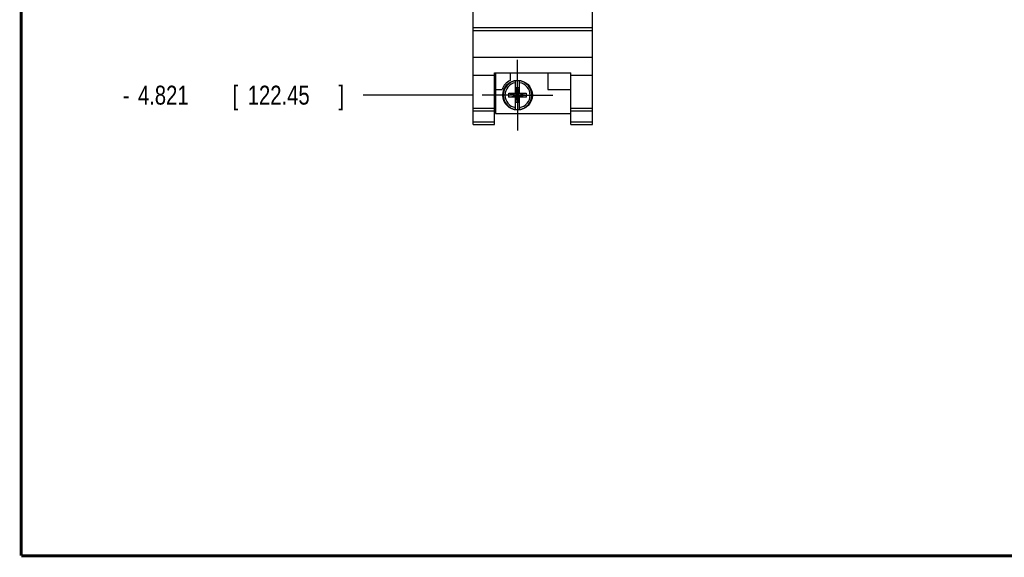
# Model space of a CAD drawing. Header units: inches. Extents: x 0.2 to 16.8, y 0.1 to 10.8.
# Tile 1 of 14: x 0.2 to 6.7, y 0.2 to 3.8. Entities that reach past the tile are written whole.
import ezdxf

# ---------------------------------------------------------------- set-up
doc = ezdxf.new("R2010")
doc.units = ezdxf.units.IN
doc.header["$LTSCALE"] = 0.935
doc.header["$MEASUREMENT"] = 0
doc.linetypes.add('CENTER', pattern=[0.6, 0.375, -0.075, 0.075, -0.075])
doc.layers.get('0').update_dxf_attribs({"linetype": 'CONTINUOUS'})
doc.layers.add('DEFAULT_1', color=7, linetype='CENTER')
doc.layers.add('DIMENSIONS', color=7, linetype='CONTINUOUS')
doc.styles.get("Standard").update_dxf_attribs({"font": 'txt', "width": 0.8})
doc.dimstyles.new('DIMSTYLE_1', dxfattribs={"dimtxt": 0.125, "dimasz": 0.18, "dimexe": 0.18, "dimexo": 0.0625, "dimgap": 0.09, "dimtad": 0, "dimtih": 1, "dimtoh": 1, "dimdec": 3, "dimzin": 4, "dimdsep": 46, "dimtxsty": 'STANDARD', "dimblk": '_FILLED', "dimblk1": '_FILLED', "dimblk2": '_FILLED', "dimcen": 0.09, "dimadec": 0, "dimazin": 0, "dimtp": 0.001, "dimtm": 0.001, "dimtfac": 1, "dimtdec": 3, "dimtofl": 0, "dimtmove": 0, "dimatfit": 3, "dimldrblk": '_FILLED', "dimfxl": 1, "dimtolj": 1, "dimtzin": 4, "dimarcsym": 0})

# ---------------------------------------------------------------- blocks, each defined once
blk = doc.blocks.new('*D3')
at = {"layer": 'DIMENSIONS', "color": 2, "linetype": 'CONTINUOUS'}
blk.add_line((3.2302, 3.3014), (2.5079, 3.3014), dxfattribs=at)
at = {"layer": 'DIMENSIONS', "color": 2, "linetype": 'CONTINUOUS', "width": 0.8}
for s, p in [('4.821', (1.0204, 3.2389)), ('[', (1.6454, 3.2389)), ('122.45', (1.7454, 3.2389)), (']', (2.3454, 3.2389)), ('-', (0.9204, 3.2389))]:
    blk.add_text(s, height=0.125, dxfattribs=at).set_placement(p)
blk = doc.blocks.new('_FILLED')
at = {"color": 0, "linetype": 'BYBLOCK'}
blk.add_solid([(0, 0), (-1, 0.174), (-1, -0.174)], dxfattribs=at)

msp = doc.modelspace()

# ---------------------------------------------------------------- linework, layer by layer
at = {"color": 7, "linetype": 'CONTINUOUS'}
for p, q in [((3.2327, 3.1064), (3.2327, 8.2444)), ((4.0207, 3.1064), (4.0207, 8.2444)), ((3.2327, 3.7484), (4.0207, 3.7484)), ((3.2327, 3.7289), (4.0207, 3.7289)), ((3.2327, 3.5532), (4.0207, 3.5532)), ((3.3747, 3.4487), (3.8787, 3.4487)), ((3.3747, 3.1064), (3.3747, 3.4487)), ((3.3807, 3.4487), (3.3807, 3.1794)), ((3.4777, 3.4487), (3.4777, 3.3988)), ((3.7277, 3.4487), (3.7277, 3.3394)), ((3.8787, 3.1064), (3.8787, 3.4487)), ((3.2327, 3.4334), (3.3747, 3.4334)), ((3.5129, 3.3132), (3.5129, 3.3961)), ((3.5404, 3.3132), (3.5404, 3.3961)), ((3.8787, 3.4334), (4.0207, 3.4334)), ((3.3807, 3.3394), (3.4245, 3.3394)), ((3.4696, 3.2877), (3.5837, 3.3152)), ((3.4696, 3.3152), (3.5129, 3.3152)), ((3.4696, 3.3152), (3.5837, 3.2877)), ((3.4696, 3.2877), (3.4696, 3.3152)), ((3.5384, 3.35), (3.5149, 3.35)), ((3.5384, 3.2529), (3.5149, 3.35)), ((3.5149, 3.35), (3.5149, 3.3132)), ((3.5149, 3.2529), (3.5384, 3.35)), ((3.5384, 3.3132), (3.5384, 3.35)), ((3.5404, 3.3152), (3.5837, 3.3152)), ((3.5837, 3.3152), (3.5837, 3.2877)), ((3.7277, 3.3394), (3.8787, 3.3394)), ((3.5129, 3.2877), (3.4696, 3.2877)), ((3.5129, 3.3132), (3.5149, 3.3132)), ((3.5129, 3.2897), (3.5149, 3.2897)), ((3.5129, 3.2068), (3.5129, 3.2897)), ((3.5384, 3.2897), (3.5149, 3.3132)), ((3.5149, 3.2897), (3.5384, 3.3132)), ((3.5149, 3.2897), (3.5149, 3.2529)), ((3.5384, 3.2529), (3.5149, 3.2529)), ((3.5404, 3.3132), (3.5384, 3.3132)), ((3.5404, 3.2897), (3.5384, 3.2897)), ((3.5384, 3.2529), (3.5384, 3.2897)), ((3.5404, 3.2068), (3.5404, 3.2897)), ((3.5837, 3.2877), (3.5404, 3.2877)), ((3.2327, 3.2164), (3.3747, 3.2164)), ((3.2327, 3.1972), (3.3747, 3.1972)), ((3.8787, 3.2164), (4.0207, 3.2164)), ((3.8787, 3.1972), (4.0207, 3.1972)), ((3.2327, 3.1244), (3.3747, 3.1244)), ((3.3807, 3.1794), (3.8787, 3.1794)), ((3.8787, 3.1244), (4.0207, 3.1244)), ((3.2327, 3.1064), (3.3747, 3.1064)), ((3.8787, 3.1064), (4.0207, 3.1064))]:
    msp.add_line(p, q, dxfattribs=at)
at = {"color": 7, "linetype": 'CONTINUOUS', "const_width": 0.02}
for points in [[(0.25, 10.7586), (0.25, 0.2586)], [(0.25, 0.2586), (16.75, 0.2586)]]:
    msp.add_lwpolyline(points, dxfattribs=at)
at = {"color": 7, "linetype": 'CONTINUOUS'}
msp.add_circle((3.5267, 3.3014), 0.098, dxfattribs=at)
for radius, start, end in [(0.109, 116.71426, 159.59683), (0.0956, 81.71661, 98.28339), (0.0956, 261.71661, 278.28339)]:
    msp.add_arc((3.5267, 3.3014), radius, start, end, dxfattribs=at)
at = {"color": 9, "linetype": 'CONTINUOUS'}
for radius, start, end in [(0.0947, 98.36374, 261.63626), (0.0832, 99.53359, 260.46641), (0.0947, 278.36374, 81.63626), (0.0832, 279.53359, 80.46641)]:
    msp.add_arc((3.5267, 3.3014), radius, start, end, dxfattribs=at)
at = {"layer": 'DEFAULT_1', "color": 7, "linetype": 'CENTER'}
for q in [(3.5267, 3.5354), (3.2927, 3.3014), (3.7607, 3.3014), (3.5267, 3.0674)]:
    msp.add_line((3.5267, 3.3014), q, dxfattribs=at)

# ---------------------------------------------------------------- dimensions: what is measured, and where the dimension line sits
at = {"layer": 'DIMENSIONS', "color": 2, "linetype": 'CONTINUOUS'}
dim = msp.add_ordinate_dim(feature_location=(3.2302, 3.3014), offset=(-0.7222, 0), dtype=0, origin=(3.2832, 8.1224), text='-<>', dimstyle='DIMSTYLE_1', dxfattribs=at)
dim.commit()
dim.dimension.update_dxf_attribs({"geometry": '*D3', "text_midpoint": (1.6829, 3.3014)})

doc.saveas('drawing.dxf')
